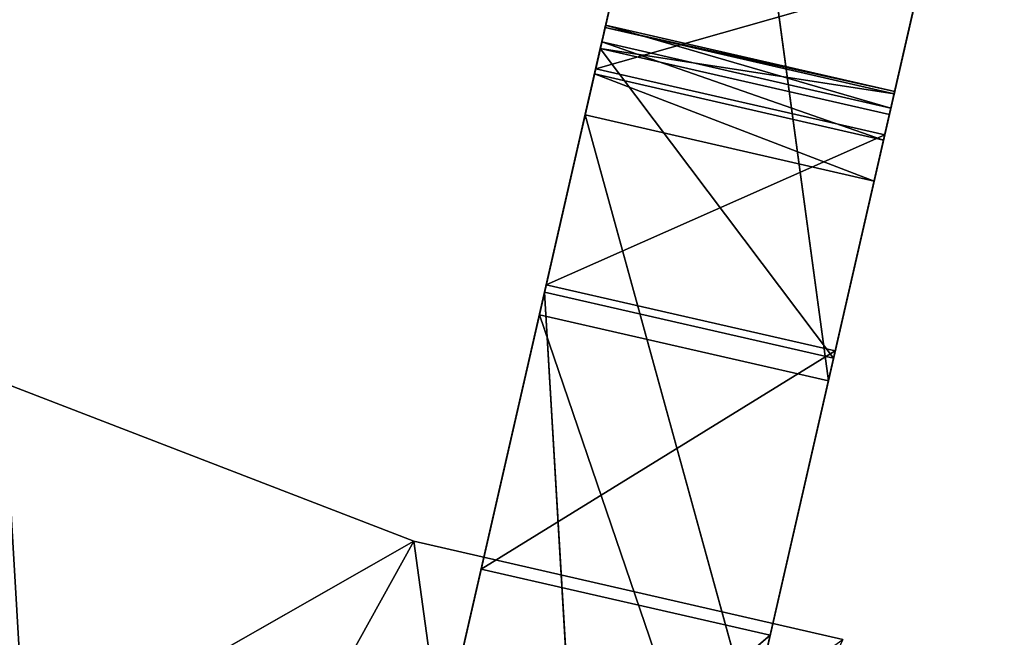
# Model space of a CAD drawing. Extents: x 47 to 276, y 1497 to 1772.
# Tile 28 of 61: x 134 to 155, y 1594 to 1607. Entities that reach past the tile are written whole.
import ezdxf

# ---------------------------------------------------------------- set-up
doc = ezdxf.new("R2010")
doc.units = 0
doc.header["$LTSCALE"] = 25.4
doc.layers.get('0').update_dxf_attribs({"color": 13, "linetype": 'CONTINUOUS'})

# ---------------------------------------------------------------- blocks, each defined once
blk = doc.blocks.new('IKA-A-4171_STL')
at = {"color": 33}
for p, q in [((143.52, 1543.306, 96.122), (146.112, 1543.808, 107.443)), ((143.52, 1543.306, 96.122), (146.112, 1543.808, 107.443)), ((146.112, 1543.808, 107.443), (149.613, 1543.306, 94.727)), ((146.112, 1543.808, 107.443), (149.613, 1543.306, 94.727)), ((146.112, 1543.808, 107.443), (152.205, 1543.808, 106.048)), ((146.112, 1543.808, 107.443), (152.205, 1543.808, 106.048)), ((146.112, 1543.808, 107.443), (146.309, 1543.585, 108.304)), ((146.112, 1543.808, 107.443), (146.309, 1543.585, 108.304)), ((146.112, 1543.808, 107.443), (146.433, 1540.453, 108.844)), ((146.112, 1543.808, 107.443), (146.433, 1540.453, 108.844)), ((146.309, 1543.585, 108.304), (152.205, 1543.808, 106.048)), ((146.309, 1543.585, 108.304), (152.205, 1543.808, 106.048)), ((152.205, 1543.808, 106.048), (149.613, 1543.306, 94.727)), ((152.205, 1543.808, 106.048), (149.613, 1543.306, 94.727)), ((152.402, 1543.585, 106.909), (152.205, 1543.808, 106.048)), ((152.205, 1543.808, 106.048), (152.525, 1540.453, 107.449)), ((152.205, 1543.808, 106.048), (152.525, 1540.453, 107.449)), ((152.402, 1543.585, 106.909), (152.205, 1543.808, 106.048)), ((146.309, 1543.585, 108.304), (152.402, 1543.585, 106.909)), ((146.309, 1543.585, 108.304), (152.402, 1543.585, 106.909)), ((146.309, 1543.585, 108.304), (146.464, 1542.994, 108.98)), ((146.309, 1543.585, 108.304), (146.464, 1542.994, 108.98)), ((146.309, 1543.585, 108.304), (146.533, 1541.246, 109.282)), ((146.309, 1543.585, 108.304), (146.533, 1541.246, 109.282)), ((146.309, 1543.585, 108.304), (146.433, 1540.453, 108.844)), ((146.309, 1543.585, 108.304), (146.433, 1540.453, 108.844)), ((146.464, 1542.994, 108.98), (152.402, 1543.585, 106.909)), ((146.464, 1542.994, 108.98), (152.402, 1543.585, 106.909)), ((152.557, 1542.994, 107.585), (152.402, 1543.585, 106.909)), ((152.525, 1540.453, 107.449), (152.402, 1543.585, 106.909)), ((152.557, 1542.994, 107.585), (152.402, 1543.585, 106.909)), ((152.525, 1540.453, 107.449), (152.402, 1543.585, 106.909)), ((146.433, 1540.453, 108.844), (143.52, 1543.306, 96.122)), ((143.52, 1543.306, 96.122), (145.257, 1534.734, 103.708)), ((143.52, 1543.306, 96.122), (145.257, 1534.734, 103.708)), ((146.433, 1540.453, 108.844), (143.52, 1543.306, 96.122)), ((149.613, 1543.306, 94.727), (151.35, 1534.734, 102.313)), ((149.613, 1543.306, 94.727), (151.35, 1534.734, 102.313)), ((149.613, 1543.306, 94.727), (152.525, 1540.453, 107.449)), ((149.613, 1543.306, 94.727), (152.525, 1540.453, 107.449)), ((146.464, 1542.994, 108.98), (152.557, 1542.994, 107.585)), ((146.464, 1542.994, 108.98), (152.557, 1542.994, 107.585)), ((146.464, 1542.994, 108.98), (146.544, 1542.156, 109.33)), ((146.464, 1542.994, 108.98), (146.544, 1542.156, 109.33)), ((146.464, 1542.994, 108.98), (146.533, 1541.246, 109.282)), ((146.464, 1542.994, 108.98), (146.533, 1541.246, 109.282)), ((146.544, 1542.156, 109.33), (152.557, 1542.994, 107.585)), ((146.544, 1542.156, 109.33), (152.557, 1542.994, 107.585)), ((152.525, 1540.453, 107.449), (152.557, 1542.994, 107.585)), ((152.525, 1540.453, 107.449), (152.557, 1542.994, 107.585)), ((152.637, 1542.156, 107.935), (152.557, 1542.994, 107.585)), ((152.626, 1541.246, 107.887), (152.557, 1542.994, 107.585)), ((152.637, 1542.156, 107.935), (152.557, 1542.994, 107.585)), ((152.626, 1541.246, 107.887), (152.557, 1542.994, 107.585)), ((146.544, 1542.156, 109.33), (146.533, 1541.246, 109.282)), ((146.533, 1541.246, 109.282), (152.637, 1542.156, 107.935)), ((146.533, 1541.246, 109.282), (152.637, 1542.156, 107.935)), ((146.544, 1542.156, 109.33), (146.533, 1541.246, 109.282)), ((146.544, 1542.156, 109.33), (152.637, 1542.156, 107.935)), ((146.544, 1542.156, 109.33), (152.637, 1542.156, 107.935)), ((152.626, 1541.246, 107.887), (152.637, 1542.156, 107.935)), ((152.626, 1541.246, 107.887), (152.637, 1542.156, 107.935)), ((142.121, 1541.834, 90.013), (145.257, 1534.734, 103.708)), ((142.121, 1541.834, 90.013), (145.257, 1534.734, 103.708)), ((148.214, 1541.834, 88.618), (151.35, 1534.734, 102.313)), ((148.214, 1541.834, 88.618), (151.35, 1534.734, 102.313)), ((146.533, 1541.246, 109.282), (146.433, 1540.453, 108.844)), ((146.433, 1540.453, 108.844), (152.626, 1541.246, 107.887)), ((146.433, 1540.453, 108.844), (152.626, 1541.246, 107.887)), ((146.533, 1541.246, 109.282), (146.433, 1540.453, 108.844)), ((146.533, 1541.246, 109.282), (152.626, 1541.246, 107.887)), ((146.533, 1541.246, 109.282), (152.626, 1541.246, 107.887)), ((152.525, 1540.453, 107.449), (152.626, 1541.246, 107.887)), ((152.525, 1540.453, 107.449), (152.626, 1541.246, 107.887)), ((146.433, 1540.453, 108.844), (145.257, 1534.734, 103.708)), ((146.433, 1540.453, 108.844), (145.257, 1534.734, 103.708)), ((146.433, 1540.453, 108.844), (152.525, 1540.453, 107.449)), ((151.35, 1534.734, 102.313), (146.433, 1540.453, 108.844)), ((151.35, 1534.734, 102.313), (146.433, 1540.453, 108.844)), ((146.433, 1540.453, 108.844), (152.525, 1540.453, 107.449)), ((151.35, 1534.734, 102.313), (152.525, 1540.453, 107.449)), ((151.35, 1534.734, 102.313), (152.525, 1540.453, 107.449)), ((147.066, 1539.111, 83.603), (151.35, 1534.734, 102.313)), ((147.066, 1539.111, 83.603), (151.35, 1534.734, 102.313)), ((133.851, 1534.734, 101.796), (142.505, 1534.734, 98.461)), ((142.505, 1534.734, 98.461), (133.851, 1526.334, 101.796)), ((142.505, 1534.734, 98.461), (133.851, 1526.334, 101.796)), ((133.851, 1534.734, 101.796), (142.505, 1534.734, 98.461)), ((134.856, 1534.734, 84.661), (142.505, 1534.734, 98.461)), ((134.856, 1534.734, 84.661), (142.505, 1534.734, 98.461)), ((145.257, 1534.734, 103.708), (140.482, 1534.734, 82.853)), ((145.257, 1534.734, 103.708), (140.482, 1534.734, 82.853)), ((144.788, 1534.734, 81.878), (142.505, 1534.734, 98.461)), ((142.505, 1534.734, 98.461), (151.545, 1534.734, 96.391)), ((144.788, 1534.734, 81.878), (142.505, 1534.734, 98.461)), ((151.545, 1534.734, 96.391), (142.505, 1526.334, 98.461)), ((151.545, 1534.734, 96.391), (142.505, 1526.334, 98.461)), ((142.505, 1534.734, 98.461), (151.545, 1534.734, 96.391)), ((142.505, 1534.734, 98.461), (142.505, 1526.334, 98.461)), ((142.505, 1534.734, 98.461), (142.505, 1526.334, 98.461)), ((145.257, 1534.734, 103.708), (151.35, 1534.734, 102.313)), ((146.575, 1534.734, 81.458), (145.257, 1534.734, 103.708)), ((146.575, 1534.734, 81.458), (145.257, 1534.734, 103.708)), ((145.257, 1534.734, 103.708), (151.35, 1534.734, 102.313)), ((146.575, 1534.734, 81.458), (151.35, 1534.734, 102.313)), ((146.575, 1534.734, 81.458), (151.35, 1534.734, 102.313)), ((125.36, 1526.334, 88.691), (142.505, 1526.334, 98.461)), ((125.36, 1526.334, 88.691), (142.505, 1526.334, 98.461)), ((142.505, 1526.334, 98.461), (133.851, 1526.334, 101.796)), ((142.505, 1526.334, 98.461), (133.851, 1526.334, 101.796)), ((134.856, 1526.334, 84.661), (142.505, 1526.334, 98.461)), ((134.856, 1526.334, 84.661), (142.505, 1526.334, 98.461)), ((151.545, 1526.334, 96.391), (142.505, 1526.334, 98.461)), ((151.545, 1526.334, 96.391), (142.505, 1526.334, 98.461)), ((142.894, 1327.61, 93.385), (145.148, 1308.448, 103.231)), ((142.894, 1327.61, 93.385), (145.148, 1308.448, 103.231)), ((145.148, 1308.448, 103.231), (148.986, 1327.61, 91.99)), ((145.148, 1308.448, 103.231), (148.986, 1327.61, 91.99)), ((151.24, 1308.448, 101.836), (148.986, 1327.61, 91.99)), ((150.013, 1299.182, 96.477), (148.986, 1327.61, 91.99)), ((151.24, 1308.448, 101.836), (148.986, 1327.61, 91.99)), ((150.013, 1299.182, 96.477), (148.986, 1327.61, 91.99)), ((143.921, 1299.182, 97.871), (142.043, 1314.578, 89.672)), ((142.043, 1314.578, 89.672), (150.013, 1299.182, 96.477)), ((142.043, 1314.578, 89.672), (150.013, 1299.182, 96.477)), ((142.043, 1314.578, 89.672), (145.148, 1308.448, 103.231)), ((142.043, 1314.578, 89.672), (145.148, 1308.448, 103.231)), ((143.921, 1299.182, 97.871), (142.043, 1314.578, 89.672)), ((148.136, 1314.578, 88.277), (150.013, 1299.182, 96.477)), ((148.136, 1314.578, 88.277), (150.013, 1299.182, 96.477)), ((143.921, 1299.182, 97.871), (145.148, 1308.448, 103.231)), ((143.921, 1299.182, 97.871), (145.148, 1308.448, 103.231)), ((145.148, 1308.448, 103.231), (151.24, 1308.448, 101.836)), ((145.148, 1308.448, 103.231), (151.24, 1308.448, 101.836)), ((145.148, 1308.448, 103.231), (148.855, 1279.793, 119.424)), ((145.148, 1308.448, 103.231), (148.855, 1279.793, 119.424)), ((148.855, 1279.793, 119.424), (151.24, 1308.448, 101.836)), ((148.855, 1279.793, 119.424), (151.24, 1308.448, 101.836)), ((150.013, 1299.182, 96.477), (151.24, 1308.448, 101.836)), ((150.013, 1299.182, 96.477), (151.24, 1308.448, 101.836)), ((154.948, 1279.793, 118.029), (151.24, 1308.448, 101.836)), ((151.385, 1285.668, 102.468), (151.24, 1308.448, 101.836)), ((154.948, 1279.793, 118.029), (151.24, 1308.448, 101.836)), ((151.385, 1285.668, 102.468), (151.24, 1308.448, 101.836)), ((145.293, 1285.668, 103.863), (143.921, 1299.182, 97.871)), ((143.921, 1299.182, 97.871), (151.385, 1285.668, 102.468)), ((143.921, 1299.182, 97.871), (151.385, 1285.668, 102.468)), ((143.921, 1299.182, 97.871), (150.013, 1299.182, 96.477)), ((143.921, 1299.182, 97.871), (150.013, 1299.182, 96.477)), ((143.921, 1299.182, 97.871), (148.855, 1279.793, 119.424)), ((143.921, 1299.182, 97.871), (148.855, 1279.793, 119.424)), ((145.293, 1285.668, 103.863), (143.921, 1299.182, 97.871)), ((150.013, 1299.182, 96.477), (151.385, 1285.668, 102.468)), ((150.013, 1299.182, 96.477), (151.385, 1285.668, 102.468)), ((146.335, 1272.33, 108.414), (145.293, 1285.668, 103.863)), ((145.293, 1285.668, 103.863), (152.427, 1272.33, 107.019)), ((145.293, 1285.668, 103.863), (152.427, 1272.33, 107.019)), ((145.293, 1285.668, 103.863), (151.385, 1285.668, 102.468)), ((145.293, 1285.668, 103.863), (151.385, 1285.668, 102.468)), ((145.293, 1285.668, 103.863), (148.855, 1279.793, 119.424)), ((145.293, 1285.668, 103.863), (148.855, 1279.793, 119.424)), ((146.335, 1272.33, 108.414), (145.293, 1285.668, 103.863)), ((151.385, 1285.668, 102.468), (152.427, 1272.33, 107.019)), ((151.385, 1285.668, 102.468), (152.427, 1272.33, 107.019)), ((151.385, 1285.668, 102.468), (154.948, 1279.793, 118.029)), ((151.385, 1285.668, 102.468), (154.948, 1279.793, 118.029)), ((148.855, 1279.793, 119.424), (146.335, 1272.33, 108.414)), ((148.855, 1279.793, 119.424), (146.335, 1272.33, 108.414)), ((152.427, 1272.33, 107.019), (154.948, 1279.793, 118.029)), ((152.427, 1272.33, 107.019), (154.948, 1279.793, 118.029)), ((147.101, 1258.29, 111.762), (146.335, 1272.33, 108.414)), ((146.335, 1272.33, 108.414), (153.193, 1258.29, 110.367)), ((146.335, 1272.33, 108.414), (153.193, 1258.29, 110.367)), ((146.335, 1272.33, 108.414), (152.427, 1272.33, 107.019)), ((146.335, 1272.33, 108.414), (152.427, 1272.33, 107.019)), ((146.335, 1272.33, 108.414), (150.629, 1264.747, 127.17)), ((146.335, 1272.33, 108.414), (150.629, 1264.747, 127.17)), ((147.101, 1258.29, 111.762), (146.335, 1272.33, 108.414)), ((152.427, 1272.33, 107.019), (153.193, 1258.29, 110.367)), ((152.427, 1272.33, 107.019), (153.193, 1258.29, 110.367))]:
    blk.add_line(p, q, dxfattribs=at)
mesh = blk.add_polyface(dxfattribs=at)
corners = [(146.112, 1543.808, 107.443), (149.613, 1543.306, 94.727), (143.52, 1543.306, 96.122)]
mesh.append_faces([[corners[k] for k in face] for face in [(0, 1, 2)]], dxfattribs={"color": 33})
mesh = blk.add_polyface(dxfattribs=at)
corners = [(146.112, 1543.808, 107.443), (143.52, 1543.306, 96.122), (146.433, 1540.453, 108.844)]
mesh.append_faces([[corners[k] for k in face] for face in [(0, 1, 2)]], dxfattribs={"color": 33})
mesh = blk.add_polyface(dxfattribs=at)
corners = [(146.112, 1543.808, 107.443), (152.205, 1543.808, 106.048), (149.613, 1543.306, 94.727)]
mesh.append_faces([[corners[k] for k in face] for face in [(0, 1, 2)]], dxfattribs={"color": 33})
mesh = blk.add_polyface(dxfattribs=at)
corners = [(146.309, 1543.585, 108.304), (152.205, 1543.808, 106.048), (146.112, 1543.808, 107.443)]
mesh.append_faces([[corners[k] for k in face] for face in [(0, 1, 2)]], dxfattribs={"color": 33})
mesh = blk.add_polyface(dxfattribs=at)
corners = [(146.112, 1543.808, 107.443), (146.433, 1540.453, 108.844), (146.309, 1543.585, 108.304)]
mesh.append_faces([[corners[k] for k in face] for face in [(0, 1, 2)]], dxfattribs={"color": 33})
mesh = blk.add_polyface(dxfattribs=at)
corners = [(146.309, 1543.585, 108.304), (152.402, 1543.585, 106.909), (152.205, 1543.808, 106.048)]
mesh.append_faces([[corners[k] for k in face] for face in [(0, 1, 2)]], dxfattribs={"color": 33})
mesh = blk.add_polyface(dxfattribs=at)
corners = [(152.205, 1543.808, 106.048), (152.525, 1540.453, 107.449), (149.613, 1543.306, 94.727)]
mesh.append_faces([[corners[k] for k in face] for face in [(0, 1, 2)]], dxfattribs={"color": 33})
mesh = blk.add_polyface(dxfattribs=at)
corners = [(152.205, 1543.808, 106.048), (152.402, 1543.585, 106.909), (152.525, 1540.453, 107.449)]
mesh.append_faces([[corners[k] for k in face] for face in [(0, 1, 2)]], dxfattribs={"color": 33})
mesh = blk.add_polyface(dxfattribs=at)
corners = [(146.464, 1542.994, 108.98), (152.402, 1543.585, 106.909), (146.309, 1543.585, 108.304)]
mesh.append_faces([[corners[k] for k in face] for face in [(0, 1, 2)]], dxfattribs={"color": 33})
mesh = blk.add_polyface(dxfattribs=at)
corners = [(146.309, 1543.585, 108.304), (146.533, 1541.246, 109.282), (146.464, 1542.994, 108.98)]
mesh.append_faces([[corners[k] for k in face] for face in [(0, 1, 2)]], dxfattribs={"color": 33})
mesh = blk.add_polyface(dxfattribs=at)
corners = [(146.309, 1543.585, 108.304), (146.433, 1540.453, 108.844), (146.533, 1541.246, 109.282)]
mesh.append_faces([[corners[k] for k in face] for face in [(0, 1, 2)]], dxfattribs={"color": 33})
mesh = blk.add_polyface(dxfattribs=at)
corners = [(146.464, 1542.994, 108.98), (152.557, 1542.994, 107.585), (152.402, 1543.585, 106.909)]
mesh.append_faces([[corners[k] for k in face] for face in [(0, 1, 2)]], dxfattribs={"color": 33})
mesh = blk.add_polyface(dxfattribs=at)
corners = [(152.402, 1543.585, 106.909), (152.557, 1542.994, 107.585), (152.525, 1540.453, 107.449)]
mesh.append_faces([[corners[k] for k in face] for face in [(0, 1, 2)]], dxfattribs={"color": 33})
mesh = blk.add_polyface(dxfattribs=at)
corners = [(143.52, 1543.306, 96.122), (142.121, 1541.834, 90.013), (145.257, 1534.734, 103.708)]
mesh.append_faces([[corners[k] for k in face] for face in [(0, 1, 2)]], dxfattribs={"color": 33})
mesh = blk.add_polyface(dxfattribs=at)
corners = [(143.52, 1543.306, 96.122), (145.257, 1534.734, 103.708), (146.433, 1540.453, 108.844)]
mesh.append_faces([[corners[k] for k in face] for face in [(0, 1, 2)]], dxfattribs={"color": 33})
mesh = blk.add_polyface(dxfattribs=at)
corners = [(149.613, 1543.306, 94.727), (151.35, 1534.734, 102.313), (148.214, 1541.834, 88.618)]
mesh.append_faces([[corners[k] for k in face] for face in [(0, 1, 2)]], dxfattribs={"color": 33})
mesh = blk.add_polyface(dxfattribs=at)
corners = [(149.613, 1543.306, 94.727), (152.525, 1540.453, 107.449), (151.35, 1534.734, 102.313)]
mesh.append_faces([[corners[k] for k in face] for face in [(0, 1, 2)]], dxfattribs={"color": 33})
mesh = blk.add_polyface(dxfattribs=at)
corners = [(152.557, 1542.994, 107.585), (146.464, 1542.994, 108.98), (146.544, 1542.156, 109.33)]
mesh.append_faces([[corners[k] for k in face] for face in [(0, 1, 2)]], dxfattribs={"color": 33})
mesh = blk.add_polyface(dxfattribs=at)
corners = [(146.464, 1542.994, 108.98), (146.533, 1541.246, 109.282), (146.544, 1542.156, 109.33)]
mesh.append_faces([[corners[k] for k in face] for face in [(0, 1, 2)]], dxfattribs={"color": 33})
mesh = blk.add_polyface(dxfattribs=at)
corners = [(152.637, 1542.156, 107.935), (152.557, 1542.994, 107.585), (146.544, 1542.156, 109.33)]
mesh.append_faces([[corners[k] for k in face] for face in [(0, 1, 2)]], dxfattribs={"color": 33})
mesh = blk.add_polyface(dxfattribs=at)
corners = [(152.557, 1542.994, 107.585), (152.626, 1541.246, 107.887), (152.525, 1540.453, 107.449)]
mesh.append_faces([[corners[k] for k in face] for face in [(0, 1, 2)]], dxfattribs={"color": 33})
mesh = blk.add_polyface(dxfattribs=at)
corners = [(152.557, 1542.994, 107.585), (152.637, 1542.156, 107.935), (152.626, 1541.246, 107.887)]
mesh.append_faces([[corners[k] for k in face] for face in [(0, 1, 2)]], dxfattribs={"color": 33})
mesh = blk.add_polyface(dxfattribs=at)
corners = [(152.637, 1542.156, 107.935), (146.544, 1542.156, 109.33), (146.533, 1541.246, 109.282)]
mesh.append_faces([[corners[k] for k in face] for face in [(0, 1, 2)]], dxfattribs={"color": 33})
mesh = blk.add_polyface(dxfattribs=at)
corners = [(152.637, 1542.156, 107.935), (146.533, 1541.246, 109.282), (152.626, 1541.246, 107.887)]
mesh.append_faces([[corners[k] for k in face] for face in [(0, 1, 2)]], dxfattribs={"color": 33})
mesh = blk.add_polyface(dxfattribs=at)
corners = [(142.121, 1541.834, 90.013), (140.482, 1534.734, 82.853), (145.257, 1534.734, 103.708)]
mesh.append_faces([[corners[k] for k in face] for face in [(0, 1, 2)]], dxfattribs={"color": 33})
mesh = blk.add_polyface(dxfattribs=at)
corners = [(148.214, 1541.834, 88.618), (151.35, 1534.734, 102.313), (147.066, 1539.111, 83.603)]
mesh.append_faces([[corners[k] for k in face] for face in [(0, 1, 2)]], dxfattribs={"color": 33})
mesh = blk.add_polyface(dxfattribs=at)
corners = [(152.626, 1541.246, 107.887), (146.533, 1541.246, 109.282), (146.433, 1540.453, 108.844)]
mesh.append_faces([[corners[k] for k in face] for face in [(0, 1, 2)]], dxfattribs={"color": 33})
mesh = blk.add_polyface(dxfattribs=at)
corners = [(152.626, 1541.246, 107.887), (146.433, 1540.453, 108.844), (152.525, 1540.453, 107.449)]
mesh.append_faces([[corners[k] for k in face] for face in [(0, 1, 2)]], dxfattribs={"color": 33})
mesh = blk.add_polyface(dxfattribs=at)
corners = [(151.35, 1534.734, 102.313), (146.433, 1540.453, 108.844), (145.257, 1534.734, 103.708)]
mesh.append_faces([[corners[k] for k in face] for face in [(0, 1, 2)]], dxfattribs={"color": 33})
mesh = blk.add_polyface(dxfattribs=at)
corners = [(152.525, 1540.453, 107.449), (146.433, 1540.453, 108.844), (151.35, 1534.734, 102.313)]
mesh.append_faces([[corners[k] for k in face] for face in [(0, 1, 2)]], dxfattribs={"color": 33})
mesh = blk.add_polyface(dxfattribs=at)
corners = [(147.066, 1539.111, 83.603), (151.35, 1534.734, 102.313), (146.575, 1534.734, 81.458)]
mesh.append_faces([[corners[k] for k in face] for face in [(0, 1, 2)]], dxfattribs={"color": 33})
mesh = blk.add_polyface(dxfattribs=at)
corners = [(133.851, 1534.734, 101.796), (134.856, 1534.734, 84.661), (125.36, 1534.734, 88.691)]
mesh.append_faces([[corners[k] for k in face] for face in [(0, 1, 2)]], dxfattribs={"color": 33})
mesh = blk.add_polyface(dxfattribs=at)
corners = [(133.851, 1534.734, 101.796), (142.505, 1534.734, 98.461), (134.856, 1534.734, 84.661)]
mesh.append_faces([[corners[k] for k in face] for face in [(0, 1, 2)]], dxfattribs={"color": 33})
mesh = blk.add_polyface(dxfattribs=at)
corners = [(142.505, 1534.734, 98.461), (133.851, 1526.334, 101.796), (142.505, 1526.334, 98.461)]
mesh.append_faces([[corners[k] for k in face] for face in [(0, 1, 2)]], dxfattribs={"color": 33})
mesh = blk.add_polyface(dxfattribs=at)
corners = [(142.505, 1534.734, 98.461), (133.851, 1534.734, 101.796), (133.851, 1526.334, 101.796)]
mesh.append_faces([[corners[k] for k in face] for face in [(0, 1, 2)]], dxfattribs={"color": 33})
mesh = blk.add_polyface(dxfattribs=at)
corners = [(142.505, 1534.734, 98.461), (144.788, 1534.734, 81.878), (134.856, 1534.734, 84.661)]
mesh.append_faces([[corners[k] for k in face] for face in [(0, 1, 2)]], dxfattribs={"color": 33})
mesh = blk.add_polyface(dxfattribs=at)
corners = [(145.257, 1534.734, 103.708), (140.482, 1534.734, 82.853), (146.575, 1534.734, 81.458)]
mesh.append_faces([[corners[k] for k in face] for face in [(0, 1, 2)]], dxfattribs={"color": 33})
mesh = blk.add_polyface(dxfattribs=at)
corners = [(142.505, 1534.734, 98.461), (151.545, 1534.734, 96.391), (144.788, 1534.734, 81.878)]
mesh.append_faces([[corners[k] for k in face] for face in [(0, 1, 2)]], dxfattribs={"color": 33})
mesh = blk.add_polyface(dxfattribs=at)
corners = [(151.545, 1534.734, 96.391), (142.505, 1526.334, 98.461), (151.545, 1526.334, 96.391)]
mesh.append_faces([[corners[k] for k in face] for face in [(0, 1, 2)]], dxfattribs={"color": 33})
mesh = blk.add_polyface(dxfattribs=at)
corners = [(151.545, 1534.734, 96.391), (142.505, 1534.734, 98.461), (142.505, 1526.334, 98.461)]
mesh.append_faces([[corners[k] for k in face] for face in [(0, 1, 2)]], dxfattribs={"color": 33})
mesh = blk.add_polyface(dxfattribs=at)
corners = [(145.257, 1534.734, 103.708), (146.575, 1534.734, 81.458), (151.35, 1534.734, 102.313)]
mesh.append_faces([[corners[k] for k in face] for face in [(0, 1, 2)]], dxfattribs={"color": 33})
mesh = blk.add_polyface(dxfattribs=at)
corners = [(133.851, 1526.334, 101.796), (125.36, 1526.334, 88.691), (142.505, 1526.334, 98.461)]
mesh.append_faces([[corners[k] for k in face] for face in [(0, 1, 2)]], dxfattribs={"color": 33})
mesh = blk.add_polyface(dxfattribs=at)
corners = [(142.505, 1526.334, 98.461), (125.36, 1526.334, 88.691), (134.856, 1526.334, 84.661)]
mesh.append_faces([[corners[k] for k in face] for face in [(0, 1, 2)]], dxfattribs={"color": 33})
mesh = blk.add_polyface(dxfattribs=at)
corners = [(142.505, 1526.334, 98.461), (134.856, 1526.334, 84.661), (151.545, 1526.334, 96.391)]
mesh.append_faces([[corners[k] for k in face] for face in [(0, 1, 2)]], dxfattribs={"color": 33})
mesh = blk.add_polyface(dxfattribs=at)
corners = [(142.894, 1327.61, 93.385), (142.043, 1314.578, 89.672), (145.148, 1308.448, 103.231)]
mesh.append_faces([[corners[k] for k in face] for face in [(0, 1, 2)]], dxfattribs={"color": 33})
mesh = blk.add_polyface(dxfattribs=at)
corners = [(148.986, 1327.61, 91.99), (142.894, 1327.61, 93.385), (145.148, 1308.448, 103.231)]
mesh.append_faces([[corners[k] for k in face] for face in [(0, 1, 2)]], dxfattribs={"color": 33})
mesh = blk.add_polyface(dxfattribs=at)
corners = [(151.24, 1308.448, 101.836), (148.986, 1327.61, 91.99), (145.148, 1308.448, 103.231)]
mesh.append_faces([[corners[k] for k in face] for face in [(0, 1, 2)]], dxfattribs={"color": 33})
mesh = blk.add_polyface(dxfattribs=at)
corners = [(148.986, 1327.61, 91.99), (150.013, 1299.182, 96.477), (148.136, 1314.578, 88.277)]
mesh.append_faces([[corners[k] for k in face] for face in [(0, 1, 2)]], dxfattribs={"color": 33})
mesh = blk.add_polyface(dxfattribs=at)
corners = [(148.986, 1327.61, 91.99), (151.24, 1308.448, 101.836), (150.013, 1299.182, 96.477)]
mesh.append_faces([[corners[k] for k in face] for face in [(0, 1, 2)]], dxfattribs={"color": 33})
mesh = blk.add_polyface(dxfattribs=at)
corners = [(150.013, 1299.182, 96.477), (143.921, 1299.182, 97.871), (142.043, 1314.578, 89.672)]
mesh.append_faces([[corners[k] for k in face] for face in [(0, 1, 2)]], dxfattribs={"color": 33})
mesh = blk.add_polyface(dxfattribs=at)
corners = [(150.013, 1299.182, 96.477), (142.043, 1314.578, 89.672), (148.136, 1314.578, 88.277)]
mesh.append_faces([[corners[k] for k in face] for face in [(0, 1, 2)]], dxfattribs={"color": 33})
mesh = blk.add_polyface(dxfattribs=at)
corners = [(142.043, 1314.578, 89.672), (143.921, 1299.182, 97.871), (145.148, 1308.448, 103.231)]
mesh.append_faces([[corners[k] for k in face] for face in [(0, 1, 2)]], dxfattribs={"color": 33})
mesh = blk.add_polyface(dxfattribs=at)
corners = [(145.148, 1308.448, 103.231), (143.921, 1299.182, 97.871), (148.855, 1279.793, 119.424)]
mesh.append_faces([[corners[k] for k in face] for face in [(0, 1, 2)]], dxfattribs={"color": 33})
mesh = blk.add_polyface(dxfattribs=at)
corners = [(151.24, 1308.448, 101.836), (145.148, 1308.448, 103.231), (148.855, 1279.793, 119.424)]
mesh.append_faces([[corners[k] for k in face] for face in [(0, 1, 2)]], dxfattribs={"color": 33})
mesh = blk.add_polyface(dxfattribs=at)
corners = [(154.948, 1279.793, 118.029), (151.24, 1308.448, 101.836), (148.855, 1279.793, 119.424)]
mesh.append_faces([[corners[k] for k in face] for face in [(0, 1, 2)]], dxfattribs={"color": 33})
mesh = blk.add_polyface(dxfattribs=at)
corners = [(151.24, 1308.448, 101.836), (151.385, 1285.668, 102.468), (150.013, 1299.182, 96.477)]
mesh.append_faces([[corners[k] for k in face] for face in [(0, 1, 2)]], dxfattribs={"color": 33})
mesh = blk.add_polyface(dxfattribs=at)
corners = [(151.24, 1308.448, 101.836), (154.948, 1279.793, 118.029), (151.385, 1285.668, 102.468)]
mesh.append_faces([[corners[k] for k in face] for face in [(0, 1, 2)]], dxfattribs={"color": 33})
mesh = blk.add_polyface(dxfattribs=at)
corners = [(151.385, 1285.668, 102.468), (145.293, 1285.668, 103.863), (143.921, 1299.182, 97.871)]
mesh.append_faces([[corners[k] for k in face] for face in [(0, 1, 2)]], dxfattribs={"color": 33})
mesh = blk.add_polyface(dxfattribs=at)
corners = [(151.385, 1285.668, 102.468), (143.921, 1299.182, 97.871), (150.013, 1299.182, 96.477)]
mesh.append_faces([[corners[k] for k in face] for face in [(0, 1, 2)]], dxfattribs={"color": 33})
mesh = blk.add_polyface(dxfattribs=at)
corners = [(143.921, 1299.182, 97.871), (145.293, 1285.668, 103.863), (148.855, 1279.793, 119.424)]
mesh.append_faces([[corners[k] for k in face] for face in [(0, 1, 2)]], dxfattribs={"color": 33})
mesh = blk.add_polyface(dxfattribs=at)
corners = [(152.427, 1272.33, 107.019), (146.335, 1272.33, 108.414), (145.293, 1285.668, 103.863)]
mesh.append_faces([[corners[k] for k in face] for face in [(0, 1, 2)]], dxfattribs={"color": 33})
mesh = blk.add_polyface(dxfattribs=at)
corners = [(152.427, 1272.33, 107.019), (145.293, 1285.668, 103.863), (151.385, 1285.668, 102.468)]
mesh.append_faces([[corners[k] for k in face] for face in [(0, 1, 2)]], dxfattribs={"color": 33})
mesh = blk.add_polyface(dxfattribs=at)
corners = [(145.293, 1285.668, 103.863), (146.335, 1272.33, 108.414), (148.855, 1279.793, 119.424)]
mesh.append_faces([[corners[k] for k in face] for face in [(0, 1, 2)]], dxfattribs={"color": 33})
mesh = blk.add_polyface(dxfattribs=at)
corners = [(151.385, 1285.668, 102.468), (154.948, 1279.793, 118.029), (152.427, 1272.33, 107.019)]
mesh.append_faces([[corners[k] for k in face] for face in [(0, 1, 2)]], dxfattribs={"color": 33})
mesh = blk.add_polyface(dxfattribs=at)
corners = [(148.855, 1279.793, 119.424), (146.335, 1272.33, 108.414), (150.629, 1264.747, 127.17)]
mesh.append_faces([[corners[k] for k in face] for face in [(0, 1, 2)]], dxfattribs={"color": 33})
mesh = blk.add_polyface(dxfattribs=at)
corners = [(154.948, 1279.793, 118.029), (153.193, 1258.29, 110.367), (152.427, 1272.33, 107.019)]
mesh.append_faces([[corners[k] for k in face] for face in [(0, 1, 2)]], dxfattribs={"color": 33})
mesh = blk.add_polyface(dxfattribs=at)
corners = [(153.193, 1258.29, 110.367), (147.101, 1258.29, 111.762), (146.335, 1272.33, 108.414)]
mesh.append_faces([[corners[k] for k in face] for face in [(0, 1, 2)]], dxfattribs={"color": 33})
mesh = blk.add_polyface(dxfattribs=at)
corners = [(153.193, 1258.29, 110.367), (146.335, 1272.33, 108.414), (152.427, 1272.33, 107.019)]
mesh.append_faces([[corners[k] for k in face] for face in [(0, 1, 2)]], dxfattribs={"color": 33})
mesh = blk.add_polyface(dxfattribs=at)
corners = [(146.335, 1272.33, 108.414), (147.101, 1258.29, 111.762), (150.629, 1264.747, 127.17)]
mesh.append_faces([[corners[k] for k in face] for face in [(0, 1, 2)]], dxfattribs={"color": 33})

msp = doc.modelspace()

# ---------------------------------------------------------------- block references
at = {"color": 0, "extrusion": (0, 1, -3.33067e-16), "rotation": 180}
msp.add_blockref('IKA-A-4171_STL', (0, 1590.411, 1497.205), dxfattribs=at)

doc.saveas('drawing.dxf')
